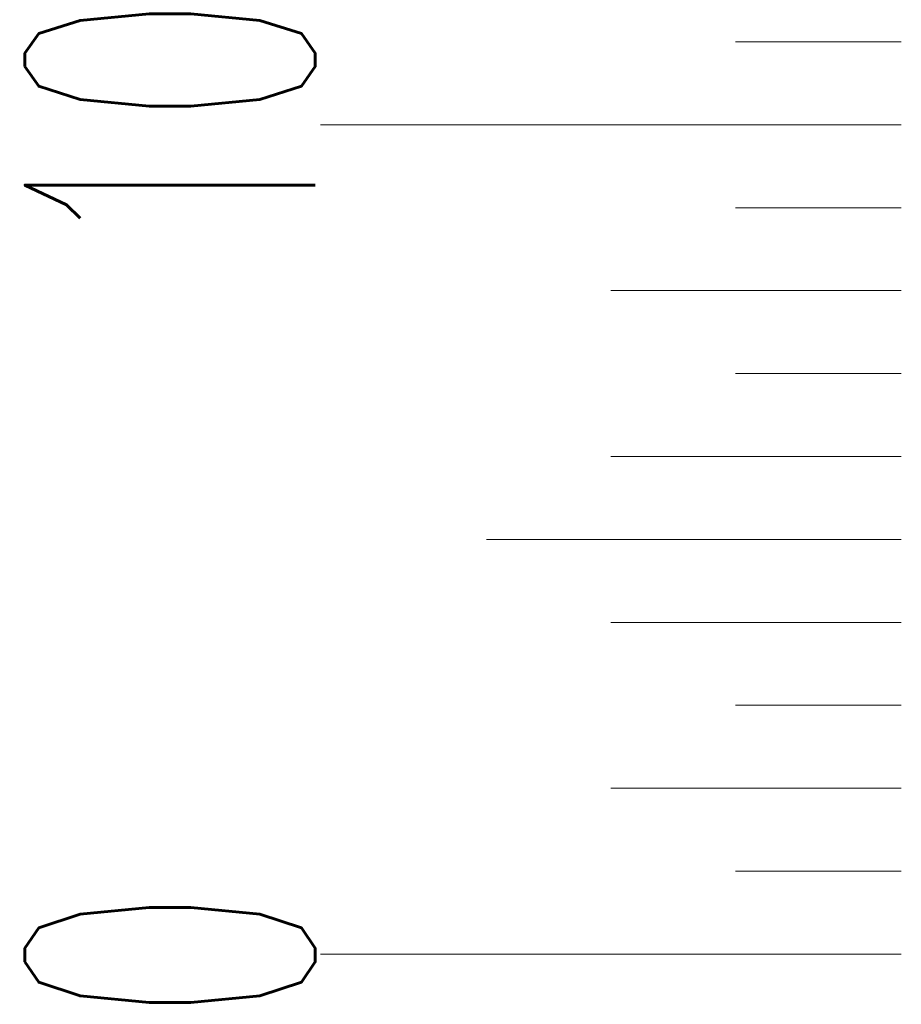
# Model space of a CAD drawing. Header units: millimetres. Extents: x -34 to 6620, y -230 to 4700.
# Tile 2 of 216: x -34 to -23, y -53 to -41. Entities that reach past the tile are written whole.
import ezdxf

# ---------------------------------------------------------------- set-up
doc = ezdxf.new("R2010")
doc.units = ezdxf.units.MM
doc.layers.add('1', color=7, linetype='Continuous', true_color=0xffffff)
doc.styles.add('latin_extended', font='simplex.shx')

msp = doc.modelspace()

# ---------------------------------------------------------------- linework, layer by layer
at = {"layer": '1', "color": 3, "linetype": 'Continuous', "lineweight": 18}
for p, q in [((-25.257, -41.214), (-23.257, -41.214)), ((-30.257, -42.214), (-23.257, -42.214)), ((-25.257, -43.214), (-23.257, -43.214)), ((-26.757, -44.214), (-23.257, -44.214)), ((-25.257, -45.214), (-23.257, -45.214)), ((-26.757, -46.214), (-23.257, -46.214)), ((-28.257, -47.214), (-23.257, -47.214)), ((-26.757, -48.214), (-23.257, -48.214)), ((-25.257, -49.214), (-23.257, -49.214)), ((-26.757, -50.214), (-23.257, -50.214)), ((-25.257, -51.214), (-23.257, -51.214)), ((-30.257, -52.214), (-23.257, -52.214))]:
    msp.add_line(p, q, dxfattribs=at)

# ---------------------------------------------------------------- texts
at = {"layer": '1', "color": 2, "linetype": 'Continuous', "lineweight": 13, "char_height": 3.5, "attachment_point": 8, "rotation": 90, "line_spacing_factor": 0.963855, "style": 'latin_extended'}
for s, insert in [('\\W0.5296;\\H3.50;10\\H3.50;', (-30.321, -42.226)), ('\\W0.5461;\\H3.50;0\\H3.50;', (-30.321, -52.226))]:
    msp.add_mtext(s, dxfattribs=dict(at, insert=insert))

doc.saveas('drawing.dxf')
